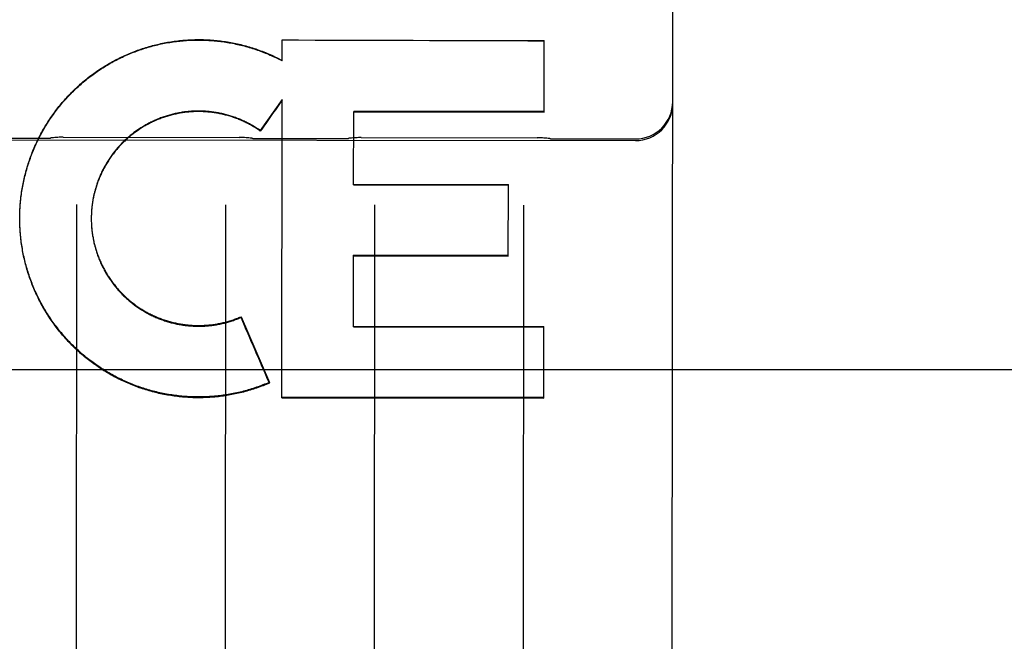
# Model space of a CAD drawing. Header units: inches. Extents: x 0 to 250, y 0 to 162.
# Tile 13 of 44: x 108.181 to 109.007, y 18.358 to 18.88. Entities that reach past the tile are written whole.
import ezdxf

# ---------------------------------------------------------------- set-up
doc = ezdxf.new("R2010")
doc.units = ezdxf.units.IN
doc.header["$LTSCALE"] = 13.75
doc.header["$MEASUREMENT"] = 0
doc.linetypes.add('HIDDEN', pattern=[0.2, 0.1, -0.1])
doc.layers.add('02___PRT_ALL_AXES', color=7, linetype='CONTINUOUS')
doc.layers.add('DEFAULT_2', color=8, linetype='HIDDEN')

msp = doc.modelspace()

# ---------------------------------------------------------------- linework, layer by layer
at = {"layer": '02___PRT_ALL_AXES', "color": 8, "linetype": 'HIDDEN'}
for p, q in [((107.8851755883, 18.7793657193), (108.6976750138, 18.7783994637)), ((108.128927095, 18.7804877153), (108.203927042, 18.7803985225)), ((108.2175649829, 18.7812028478), (108.3652909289, 18.7810271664)), ((108.3789269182, 18.7801904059), (108.4539268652, 18.780101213)), ((108.4675648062, 18.7809055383), (108.6152907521, 18.780729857)), ((108.6289267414, 18.7798930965), (108.6976766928, 18.7798113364))]:
    msp.add_line(p, q, dxfattribs=at)
at = {"layer": 'DEFAULT_2', "color": 8, "linetype": 'HIDDEN'}
for p, q in [((108.7279753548, 17.9798371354), (108.7302292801, 19.875104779)), ((108.4013691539, 18.8453350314), (108.4013896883, 18.8626318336)), ((108.4013896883, 18.8626318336), (108.401390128, 18.8630015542)), ((108.401390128, 18.8630015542), (108.6212292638, 18.8622817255)), ((108.6211579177, 18.802288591), (108.6212292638, 18.8622817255)), ((108.3964270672, 18.8478392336), (108.3964275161, 18.8482167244)), ((108.3964275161, 18.8482167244), (108.4013696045, 18.8457139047)), ((108.401330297, 18.8128458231), (108.382982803, 18.7867426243)), ((108.4010322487, 18.562459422), (108.401330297, 18.8128458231)), ((108.461245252, 18.7412820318), (108.4613185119, 18.8028843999)), ((108.4613180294, 18.8024786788), (108.6211579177, 18.802288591)), ((108.6211584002, 18.8026943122), (108.4613185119, 18.8028843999)), ((108.3829823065, 18.7863251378), (108.382982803, 18.7867426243)), ((108.461245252, 18.7412820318), (108.5910851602, 18.7411276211)), ((108.4612457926, 18.7417365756), (108.5910857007, 18.741582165)), ((108.5910142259, 18.6814808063), (108.5910857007, 18.741582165)), ((108.1812025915, 18.7173067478), (108.1812576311, 18.7193093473)), ((108.2288608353, 18.7247121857), (108.2282042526, 18.1726087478)), ((108.3538607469, 18.724563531), (108.3532041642, 18.1724600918)), ((108.4788606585, 18.7244148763), (108.4782040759, 18.1723114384)), ((108.6038605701, 18.7242662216), (108.6032039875, 18.1721627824)), ((108.1811324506, 18.7128914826), (108.1811333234, 18.7135438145)), ((108.1811324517, 18.7128914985), (108.1811436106, 18.7149855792)), ((108.181136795, 18.7115563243), (108.1811330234, 18.7133731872)), ((108.1811547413, 18.7101185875), (108.1811369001, 18.7121020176)), ((108.1811421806, 18.7144320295), (108.1811677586, 18.7164271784)), ((108.1811655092, 18.715869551), (108.1812057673, 18.7178684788)), ((108.2411368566, 18.713624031), (108.2411358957, 18.7133016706)), ((108.2411358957, 18.7133016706), (108.2411368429, 18.7121783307)), ((108.2411375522, 18.712638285), (108.2411480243, 18.7111957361)), ((108.2411490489, 18.7116526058), (108.2411699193, 18.7102132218)), ((108.1811864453, 18.7086810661), (108.1811543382, 18.7106603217)), ((108.1812319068, 18.7072438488), (108.1811856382, 18.70921886)), ((108.1812911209, 18.7058070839), (108.1812307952, 18.7077777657)), ((108.2411713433, 18.7106671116), (108.2412025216, 18.7092309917)), ((108.4611033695, 18.6219767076), (108.4611749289, 18.6821491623)), ((108.4611743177, 18.6816352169), (108.5910142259, 18.6814808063)), ((108.5910148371, 18.6819947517), (108.4611749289, 18.6821491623)), ((108.3667792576, 18.6299965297), (108.3667799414, 18.630571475)), ((108.3667799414, 18.630571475), (108.3905472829, 18.5754848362)), ((108.4611033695, 18.6219767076), (108.6209432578, 18.6217866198)), ((108.4611040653, 18.6225617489), (108.6209439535, 18.6223716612)), ((108.6208722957, 18.5621163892), (108.6209439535, 18.6223716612)), ((77.5868337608, 18.5864056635), (110.3368337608, 18.5864056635)), ((108.3905465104, 18.5748352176), (108.3905472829, 18.5754848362)), ((108.4010322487, 18.562459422), (108.6208722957, 18.5621163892)), ((108.6208730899, 18.5627842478), (108.4010330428, 18.5631271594))]:
    msp.add_line(p, q, dxfattribs=at)
for points in [[(108.1812534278, 18.7187435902), (108.1813233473, 18.7207496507), (108.1814029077, 18.7221892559), (108.181496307, 18.7236280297), (108.1816035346, 18.7250658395), (108.1817245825, 18.726502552), (108.1818594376, 18.7279380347), (108.1820080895, 18.7293721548), (108.1821705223, 18.7308047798), (108.182346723, 18.7322357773), (108.1825366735, 18.7336650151), (108.1827403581, 18.735092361), (108.182957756, 18.7365176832), (108.1831888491, 18.7379408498), (108.183433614, 18.7393617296), (108.1836920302, 18.7407801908), (108.1839640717, 18.7421961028), (108.1842497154, 18.7436093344), (108.184548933, 18.7450197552), (108.1848616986, 18.7464272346), (108.1851879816, 18.7478316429), (108.1855277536, 18.7492328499), (108.1858809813, 18.7506307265), (108.186247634, 18.752025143), (108.186627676, 18.7534159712), (108.1870210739, 18.7548030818), (108.1874277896, 18.7561863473), (108.1878477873, 18.7575656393), (108.1882810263, 18.7589408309), (108.1887274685, 18.7603117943), (108.1891870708, 18.7616784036), (108.1896597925, 18.7630405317), (108.190145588, 18.7643980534), (108.1906444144, 18.7657508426), (108.1911562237, 18.767098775), (108.1916809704, 18.7684417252), (108.1922186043, 18.76977957), (108.1927690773, 18.7711121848), (108.193332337, 18.7724394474), (108.1939083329, 18.7737612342), (108.19449701, 18.7750774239), (108.1950983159, 18.776387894), (108.195712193, 18.7776925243), (108.1963385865, 18.7789911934), (108.1969774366, 18.780283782), (108.1976286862, 18.7815701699), (108.1982922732, 18.782850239), (108.198968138, 18.7841238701), (108.1996562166, 18.7853909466), (108.2003564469, 18.7866513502), (108.2010687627, 18.7879049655), (108.2017930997, 18.7891516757), (108.2025293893, 18.7903913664), (108.2032775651, 18.7916239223), (108.2040375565, 18.7928492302), (108.2048092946, 18.7940671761), (108.2055927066, 18.7952776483), (108.2063877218, 18.7964805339), (108.207194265, 18.7976757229), (108.2080122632, 18.7988631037), (108.2088416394, 18.8000425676), (108.2096823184, 18.8012140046), (108.2105342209, 18.8023773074), (108.2113972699, 18.8035323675), (108.2122713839, 18.8046790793), (108.2131564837, 18.8058173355), (108.2140524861, 18.8069470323), (108.2149593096, 18.8080680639), (108.2158768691, 18.809180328), (108.2168050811, 18.8102837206), (108.2177438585, 18.811378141), (108.2186931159, 18.8124634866), (108.2196527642, 18.8135396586), (108.2206227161, 18.8146065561), (108.2216028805, 18.8156640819), (108.2225931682, 18.8167121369), (108.2235934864, 18.8177506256), (108.224603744, 18.8187794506), (108.2256238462, 18.8197985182), (108.2266537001, 18.8208077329), (108.2276932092, 18.8218070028), (108.2287422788, 18.8227962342), (108.2298008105, 18.823775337), (108.2308687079, 18.8247442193), (108.231945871, 18.8257027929), (108.2330322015, 18.826650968), (108.2341275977, 18.8275886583), (108.2352319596, 18.8285157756), (108.2363451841, 18.8294322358), (108.2374671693, 18.8303379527), (108.2385978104, 18.831232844), (108.239737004, 18.8321168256), (108.2408846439, 18.8329898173), (108.2420406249, 18.8338517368), (108.2432048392, 18.8347025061), (108.2443771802, 18.8355420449), (108.2455575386, 18.8363702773), (108.2467458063, 18.8371871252), (108.2479418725, 18.8379925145), (108.2491456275, 18.8387863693), (108.2503569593, 18.8395686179), (108.2515757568, 18.8403391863), (108.2528019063, 18.8410980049), (108.2540352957, 18.8418450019), (108.2552758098, 18.84258011), (108.256523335, 18.8433032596), (108.2577777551, 18.8440143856), (108.259038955, 18.8447134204), (108.2603068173, 18.8454003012), (108.2615812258, 18.8460749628), (108.2628620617, 18.8467373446), (108.2641492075, 18.8473873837), (108.2654425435, 18.8480250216), (108.2667419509, 18.8486501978), (108.2680473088, 18.8492628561), (108.2693584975, 18.8498629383), (108.2706753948, 18.8504503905), (108.27199788, 18.8510251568), (108.2733258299, 18.8515871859), (108.2746591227, 18.8521364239), (108.2759976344, 18.8526728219), (108.2773412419, 18.8531963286), (108.2786898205, 18.8537068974), (108.2800432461, 18.8542044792), (108.2814013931, 18.8546890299), (108.2827641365, 18.8551605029), (108.2841313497, 18.8556188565), (108.2855029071, 18.8560640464), (108.2868786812, 18.8564960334), (108.2882585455, 18.8569147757), (108.289642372, 18.8573202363), (108.2910300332, 18.8577123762), (108.2924214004, 18.8580911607), (108.2938163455, 18.8584565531), (108.2952147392, 18.8588085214), (108.2966164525, 18.8591470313), (108.2980213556, 18.8594720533), (108.299429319, 18.8597835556), (108.3008402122, 18.8600815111), (108.3022539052, 18.8603658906), (108.303670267, 18.8606366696), (108.305089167, 18.8608938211), (108.3065104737, 18.8611373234), (108.3079340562, 18.861367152), (108.3093597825, 18.8615832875), (108.3107875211, 18.8617857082), (108.3122171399, 18.8619743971), (108.313648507, 18.862149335), (108.3150814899, 18.8623105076), (108.3165159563, 18.8624578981), (108.3179517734, 18.8625914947), (108.3193888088, 18.8627112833), (108.3208269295, 18.8628172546), (108.3222660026, 18.8629093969), (108.3237058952, 18.8629877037), (108.3251464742, 18.8630521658), (108.3265876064, 18.8631027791), (108.3280291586, 18.8631395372), (108.3294709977, 18.8631624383), (108.3309129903, 18.8631714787), (108.3323550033, 18.8631666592), (108.3337969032, 18.8631479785), (108.3352385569, 18.8631154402), (108.3366798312, 18.8630690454), (108.3381205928, 18.8630088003), (108.3395607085, 18.8629347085), (108.3410000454, 18.8628467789), (108.3424384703, 18.8627450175), (108.3438758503, 18.8626294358), (108.3453120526, 18.8625000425), (108.3467469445, 18.8623568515), (108.3481803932, 18.8621998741), (108.3496122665, 18.8620291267), (108.3510424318, 18.8618446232), (108.3524707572, 18.8616463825), (108.3538971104, 18.8614344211), (108.3553213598, 18.8612087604), (108.3567433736, 18.8609694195), (108.3581630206, 18.8607164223), (108.3595801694, 18.8604497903), (108.3609946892, 18.8601695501), (108.362406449, 18.8598757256), (108.3638153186, 18.8595683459), (108.3652211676, 18.8592474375), (108.3666238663, 18.8589130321), (108.3680232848, 18.8585651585), (108.369419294, 18.8582038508), (108.3708117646, 18.8578291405), (108.3722005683, 18.8574410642), (108.3735855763, 18.8570396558), (108.3749666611, 18.8566249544), (108.3763436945, 18.8561969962), (108.3777165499, 18.8557558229), (108.3790850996, 18.8553014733), (108.380449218, 18.8548339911), (108.3818087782, 18.8543534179), (108.3831636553, 18.8538597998), (108.3845137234, 18.8533531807), (108.3858588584, 18.8528336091), (108.3871989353, 18.8523011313)], [(108.181318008, 18.7201798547), (108.1813963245, 18.721615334), (108.1814883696, 18.7230499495), (108.1815941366, 18.7244835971), (108.1817136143, 18.7259161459), (108.1818467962, 18.727347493), (108.1819936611, 18.728777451), (108.182154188, 18.7302058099), (108.1823283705, 18.7316325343), (108.1825162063, 18.7330575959), (108.1827176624, 18.7344807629), (108.1829327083, 18.7359018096), (108.1831613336, 18.7373206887), (108.183403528, 18.7387373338), (108.183659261, 18.7401515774), (108.18392851, 18.7415632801), (108.1842112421, 18.742972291), (108.1845074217, 18.7443784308), (108.1848170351, 18.7457816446), (108.1851400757, 18.7471818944), (108.1854764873, 18.7485789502), (108.1858262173, 18.7499725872), (108.1861892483, 18.7513627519), (108.1865655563, 18.7527493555), (108.1869551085, 18.7541322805), (108.1873578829, 18.7555114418), (108.1877738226, 18.7568866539), (108.1882028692, 18.7582577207), (108.1886450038, 18.7596245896), (108.1891002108, 18.7609872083), (108.1895684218, 18.7623453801), (108.1900495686, 18.7636989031), (108.1905436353, 18.7650477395), (108.1910506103, 18.7663918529), (108.1915704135, 18.7677310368), (108.1921029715, 18.7690650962), (108.1926482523, 18.7703939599), (108.1932062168, 18.7717175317), (108.1937768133, 18.7730356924), (108.1943600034, 18.7743483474), (108.1949557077, 18.7756553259), (108.1955638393, 18.7769564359), (108.1961843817, 18.7782516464), (108.1968173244, 18.7795409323), (108.1974625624, 18.7808240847), (108.1981199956, 18.7821009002), (108.1987895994, 18.7833713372), (108.1994713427, 18.7846353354), (108.2001651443, 18.7858927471), (108.2008709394, 18.7871434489), (108.2015886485, 18.7883873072), (108.2023181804, 18.7896241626), (108.2030595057, 18.7908539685), (108.2038126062, 18.7920766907), (108.2045773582, 18.7932921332), (108.2053536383, 18.7945000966), (108.2061414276, 18.7957005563), (108.2069407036, 18.796893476), (108.2077513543, 18.7980786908), (108.2085732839, 18.7992560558), (108.2094064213, 18.800425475), (108.2102506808, 18.8015868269), (108.2111060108, 18.8027400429), (108.2119723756, 18.8038850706), (108.2128496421, 18.8050217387), (108.2137376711, 18.8061498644), (108.2146364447, 18.8072694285), (108.215545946, 18.8083804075), (108.2164660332, 18.8094826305), (108.2173965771, 18.8105759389), (108.2183375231, 18.8116602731), (108.2192888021, 18.8127355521), (108.2202503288, 18.8138016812), (108.2212220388, 18.8148585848), (108.222203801, 18.8159061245), (108.2231954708, 18.8169441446), (108.2241970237, 18.8179726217), (108.225208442, 18.8189915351), (108.2262295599, 18.8200007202), (108.2272602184, 18.8210000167), (108.2283003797, 18.8219893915), (108.2293499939, 18.8229687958), (108.2304089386, 18.8239381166), (108.2314771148, 18.8248972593), (108.2325544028, 18.8258461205), (108.2336406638, 18.8267845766), (108.2347358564, 18.8277125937), (108.2358399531, 18.8286301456), (108.236952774, 18.8295370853), (108.2380741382, 18.8304332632), (108.2392040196, 18.8313186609), (108.2403423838, 18.8321932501), (108.2414890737, 18.8330569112), (108.2426439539, 18.8339095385), (108.2438069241, 18.8347510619), (108.2449778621, 18.8355813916), (108.2461566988, 18.8364004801), (108.2473433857, 18.8372082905), (108.2485377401, 18.8380047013), (108.2497395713, 18.8387895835), (108.2509488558, 18.839562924), (108.2521655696, 18.8403247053), (108.2533895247, 18.8410748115), (108.2546205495, 18.841813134), (108.2558585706, 18.8425396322), (108.2571034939, 18.8432542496), (108.2583552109, 18.8439569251), (108.2596136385, 18.8446476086), (108.2608786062, 18.8453262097), (108.2621499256, 18.8459926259), (108.2634275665, 18.8466468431), (108.2647115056, 18.8472888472), (108.2660015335, 18.8479185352), (108.2672974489, 18.8485358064), (108.2685992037, 18.8491406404), (108.2699067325, 18.8497330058), (108.2712198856, 18.8503128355), (108.2725385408, 18.8508800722), (108.2738625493, 18.8514346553), (108.2751917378, 18.851976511), (108.2765260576, 18.8525056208), (108.2778654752, 18.853021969), (108.2792097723, 18.8535254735), (108.2805587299, 18.8540160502), (108.281912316, 18.8544936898), (108.2832704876, 18.8549583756), (108.2846330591, 18.8554100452), (108.2859998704, 18.8558486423), (108.2873708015, 18.8562741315), (108.288745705, 18.8566864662), (108.2901245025, 18.857085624), (108.2915071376, 18.8574715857), (108.2928933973, 18.8578442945), (108.2942830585, 18.8582036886), (108.2956760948, 18.8585497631), (108.2970724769, 18.858882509), (108.2984719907, 18.8592018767), (108.2998744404, 18.8595078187), (108.3012797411, 18.8598003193), (108.3026877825, 18.8600793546), (108.3040984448, 18.8603449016), (108.3055116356, 18.8605969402), (108.3069271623, 18.8608354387), (108.3083448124, 18.86106036), (108.309764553, 18.8612717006), (108.3111863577, 18.8614694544), (108.3126099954, 18.8616535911), (108.3140352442, 18.8618240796), (108.31546205, 18.8619809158), (108.3168903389, 18.8621240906), (108.3183199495, 18.8622535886), (108.31975075, 18.8623693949), (108.3211825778, 18.8624714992), (108.322615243, 18.8625598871), (108.3240486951, 18.8626345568), (108.325482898, 18.862695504), (108.3269176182, 18.8627427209), (108.3283526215, 18.8627761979), (108.3297878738, 18.8627959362), (108.3312233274, 18.862801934), (108.3326587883, 18.8627941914), (108.3340940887, 18.8627727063), (108.3355291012, 18.8627374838), (108.3369636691, 18.8626885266), (108.3383977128, 18.8626258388), (108.3398311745, 18.8625494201), (108.3412638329, 18.8624592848), (108.3426954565, 18.862355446), (108.3441260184, 18.8622379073), (108.3455554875, 18.8621066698), (108.346983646, 18.8619617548), (108.3484102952, 18.8618031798), (108.3498353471, 18.8616309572), (108.3512586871, 18.8614451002), (108.3526801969, 18.8612456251), (108.3540997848, 18.8610325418), (108.3555172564, 18.8608058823), (108.3569323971, 18.8605656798), (108.3583451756, 18.8603119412), (108.3597555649, 18.8600446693), (108.3611633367, 18.8597639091), (108.362568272, 18.859469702), (108.3639703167, 18.8591620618), (108.3653693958, 18.8588410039), (108.3667653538, 18.858506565), (108.3681580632, 18.8581587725), (108.3695473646, 18.8577976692), (108.3709330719, 18.8574233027), (108.372315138, 18.857035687), (108.3736935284, 18.8566348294), (108.3750680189, 18.8562207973), (108.376438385, 18.8557936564), (108.3778045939, 18.8553534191), (108.3791665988, 18.8549000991), (108.3805242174, 18.8544337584), (108.3818772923, 18.8539544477), (108.3832257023, 18.8534622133), (108.3845692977, 18.8529571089), (108.3859080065, 18.8524391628), (108.3872417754, 18.8519083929)], [(108.3871989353, 18.8523011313), (108.3885338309, 18.8517557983), (108.3898634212, 18.8511976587), (108.391187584, 18.8506267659), (108.3925061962, 18.8500431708), (108.3938191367, 18.8494469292), (108.395126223, 18.8488381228), (108.3964275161, 18.8482167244)], [(108.3872417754, 18.8519083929), (108.3885703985, 18.8513648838), (108.3898936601, 18.8508087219), (108.3912115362, 18.8502399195), (108.3925239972, 18.8496584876), (108.3938308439, 18.8490645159), (108.3951318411, 18.8484581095), (108.3964270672, 18.8478392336)], [(108.382982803, 18.7867426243), (108.3821738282, 18.7873061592), (108.381358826, 18.7878607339), (108.380537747, 18.7884063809), (108.3797107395, 18.7889430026), (108.3788779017, 18.7894705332), (108.3780393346, 18.7899889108), (108.3771951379, 18.7904980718), (108.3763454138, 18.7909979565), (108.3754902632, 18.7914885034), (108.3746297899, 18.7919696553), (108.3737640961, 18.7924413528), (108.3728932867, 18.7929035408), (108.3720174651, 18.7933561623), (108.3711367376, 18.7937991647), (108.3702512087, 18.7942324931), (108.3693609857, 18.7946560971), (108.3684661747, 18.7950699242), (108.3675668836, 18.7954739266), (108.3666632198, 18.7958680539), (108.3657552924, 18.7962522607), (108.3648432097, 18.796626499), (108.3639270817, 18.7969907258), (108.3630070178, 18.7973448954), (108.3620831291, 18.7976889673), (108.3611555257, 18.7980228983), (108.3602243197, 18.7983466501), (108.359289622, 18.7986601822), (108.3583515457, 18.7989634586), (108.3574102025, 18.7992564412), (108.3564657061, 18.7995390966), (108.3555181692, 18.7998113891), (108.3545677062, 18.8000732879), (108.3536144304, 18.8003247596), (108.352658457, 18.8005657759), (108.3516999, 18.8007963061), (108.350738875, 18.8010163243), (108.3497754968, 18.8012258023), (108.3488098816, 18.8014247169), (108.3478421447, 18.8016130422), (108.3468724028, 18.8017907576), (108.3459007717, 18.8019578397), (108.3449273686, 18.8021142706), (108.3439523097, 18.8022600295), (108.3429757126, 18.8023951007), (108.3419976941, 18.8025194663), (108.3410183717, 18.8026331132), (108.3400378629, 18.8027360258), (108.3390562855, 18.8028281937), (108.338073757, 18.8029096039), (108.3370903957, 18.8029802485), (108.3361063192, 18.8030401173), (108.335121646, 18.8030892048), (108.334136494, 18.8031275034), (108.3331509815, 18.8031550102), (108.3321652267, 18.8031717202), (108.3311793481, 18.8031776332), (108.3301934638, 18.8031727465), (108.3292076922, 18.8031570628), (108.3282221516, 18.8031305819), (108.3272369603, 18.8030933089), (108.3262522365, 18.8030452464), (108.3252680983, 18.8029864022), (108.324284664, 18.8029167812), (108.3233020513, 18.8028363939), (108.3223203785, 18.8027452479), (108.3213397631, 18.8026433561), (108.3203603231, 18.8025307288), (108.3193821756, 18.8024073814), (108.3184054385, 18.8022733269), (108.3174302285, 18.8021285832), (108.3164566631, 18.8019731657), (108.3154848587, 18.8018070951), (108.3145149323, 18.8016303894), (108.313547, 18.8014430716), (108.3125811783, 18.8012451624), (108.3116175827, 18.8010366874), (108.3106563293, 18.8008176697), (108.3096975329, 18.8005881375), (108.3087413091, 18.8003481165), (108.3077877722, 18.8000976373), (108.3068370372, 18.7998367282), (108.3058892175, 18.7995654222), (108.3049444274, 18.7992837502), (108.3040027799, 18.7989917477), (108.3030643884, 18.798689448), (108.302129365, 18.7983768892), (108.3011978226, 18.7980541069), (108.3002698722, 18.7977211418), (108.2993456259, 18.7973780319), (108.298425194, 18.7970248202), (108.2975086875, 18.7966615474), (108.2965962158, 18.7962882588), (108.2956878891, 18.7959049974), (108.2947838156, 18.795511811), (108.2938841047, 18.795108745), (108.2929888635, 18.7946958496), (108.2920982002, 18.7942731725), (108.2912122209, 18.7938407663), (108.2903310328, 18.793398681), (108.2894547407, 18.7929469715), (108.2885834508, 18.7924856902), (108.2877172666, 18.7920148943), (108.2868562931, 18.7915346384), (108.2860006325, 18.791044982), (108.2851503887, 18.7905459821), (108.2843056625, 18.7900377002), (108.2834665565, 18.7895201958), (108.2826331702, 18.7889935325), (108.2818056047, 18.788457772), (108.2809839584, 18.7879129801), (108.2801683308, 18.7873592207), (108.2793588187, 18.7867965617), (108.2785555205, 18.7862250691), (108.2777585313, 18.7856448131), (108.276967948, 18.7850558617), (108.2761838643, 18.7844582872), (108.2754063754, 18.7838521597), (108.2746355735, 18.7832375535), (108.2738715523, 18.7826145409), (108.2731144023, 18.7819831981), (108.2723642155, 18.7813435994), (108.2716210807, 18.7806958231), (108.2708850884, 18.7800399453), (108.2701563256, 18.7793760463), (108.2694348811, 18.7787042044), (108.2687208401, 18.7780245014), (108.2680142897, 18.7773370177), (108.2673153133, 18.7766418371), (108.2666239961, 18.7759390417), (108.2659404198, 18.7752287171), (108.2652646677, 18.7745109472), (108.2645968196, 18.7737858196), (108.263936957, 18.77305342), (108.2632851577, 18.7723138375), (108.2626415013, 18.7715671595), (108.2620060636, 18.7708134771), (108.2613789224, 18.7700528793), (108.2607601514, 18.7692854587), (108.2601498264, 18.7685113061), (108.2595480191, 18.7677305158), (108.2589548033, 18.7669431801), (108.2583702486, 18.7661493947), (108.2577944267, 18.7653492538), (108.2572274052, 18.7645428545), (108.2566692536, 18.7637302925), (108.2561200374, 18.7629116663), (108.2555798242, 18.7620870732), (108.255048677, 18.7612566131), (108.2545266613, 18.7604203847), (108.254013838, 18.7595784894), (108.2535102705, 18.7587310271), (108.2530160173, 18.7578781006), (108.2525311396, 18.7570198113), (108.2520556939, 18.7561562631), (108.2515897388, 18.7552875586), (108.2511333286, 18.7544138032), (108.2506865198, 18.7535351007), (108.2502493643, 18.7526515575), (108.2498219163, 18.7517632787), (108.2494042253, 18.7508703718), (108.2489963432, 18.7499729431), (108.2485983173, 18.7490711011), (108.2482101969, 18.7481649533), (108.247832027, 18.7472546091), (108.2474638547, 18.7463401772), (108.2471057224, 18.7454217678), (108.2467576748, 18.7444994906), (108.246419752, 18.7435734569), (108.2460919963, 18.7426437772), (108.2457744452, 18.7417105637), (108.2454671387, 18.7407739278), (108.2451701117, 18.7398339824), (108.2448834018, 18.7388908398), (108.2446070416, 18.7379446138), (108.244341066, 18.7369954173), (108.2440855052, 18.7360433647), (108.2438403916, 18.7350885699), (108.2436057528, 18.7341311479), (108.2433816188, 18.7331712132), (108.2431680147, 18.7322088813), (108.242964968, 18.7312442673), (108.2427725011, 18.7302774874), (108.242590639, 18.7293086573), (108.2424194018, 18.7283378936), (108.2422588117, 18.7273653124), (108.2421088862, 18.7263910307), (108.2419696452, 18.7254151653), (108.2418411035, 18.7244378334), (108.2417232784, 18.7234591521), (108.2416161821, 18.7224792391), (108.2415198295, 18.7214982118), (108.2414342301, 18.7205161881), (108.2413593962, 18.7195332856), (108.2412953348, 18.7185496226), (108.2412420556, 18.7175653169), (108.2411995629, 18.7165804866), (108.2411678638, 18.7155952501), (108.2411469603, 18.7146097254), (108.2411353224, 18.7128200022)], [(108.3829823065, 18.7863251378), (108.3821776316, 18.7868861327), (108.3813669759, 18.7874382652), (108.380550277, 18.7879815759), (108.3797277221, 18.7885159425), (108.3788994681, 18.789041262), (108.3780655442, 18.7895575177), (108.3772259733, 18.7900646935), (108.3763809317, 18.7905626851), (108.3755305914, 18.7910513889), (108.3746749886, 18.7915307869), (108.3738141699, 18.7920008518), (108.3729482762, 18.7924615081), (108.372077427, 18.7929126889), (108.3712017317, 18.7933543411), (108.3703213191, 18.7937863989), (108.3694362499, 18.794208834), (108.3685465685, 18.7946216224), (108.3676524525, 18.7950246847), (108.3667540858, 18.7954179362), (108.3658514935, 18.7958013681), (108.3649447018, 18.7961749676), (108.3640338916, 18.7965386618), (108.3631192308, 18.7968923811), (108.3622007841, 18.7972361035), (108.3612786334, 18.7975697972), (108.3603528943, 18.7978934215), (108.3594236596, 18.7982069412), (108.3584910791, 18.7985103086), (108.3575553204, 18.7988034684), (108.3566164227, 18.7990864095), (108.3556744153, 18.7993591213), (108.3547294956, 18.7996215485), (108.3537818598, 18.7998736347), (108.3528315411, 18.8001153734), (108.3518785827, 18.8003467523), (108.3509231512, 18.8005677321), (108.3499653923, 18.8007782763), (108.3490054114, 18.8009783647), (108.3480433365, 18.8011679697), (108.3470792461, 18.8013470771), (108.3461132, 18.8015156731), (108.3451453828, 18.8016737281), (108.34417599, 18.8018212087), (108.3432050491, 18.8019581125), (108.3422325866, 18.8020844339), (108.3412588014, 18.8022001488), (108.3402838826, 18.8023052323), (108.3393078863, 18.802399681), (108.3383308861, 18.8024834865), (108.3373530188, 18.8025566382), (108.3363743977, 18.8026191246), (108.335395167, 18.8026709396), (108.3344154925, 18.8027120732), (108.3334354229, 18.8027425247), (108.3324549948, 18.8027622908), (108.3314744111, 18.8027713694), (108.330493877, 18.8027697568), (108.329513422, 18.8027574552), (108.3285330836, 18.8027344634), (108.3275530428, 18.8027007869), (108.3265734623, 18.8026564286), (108.3255944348, 18.8026013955), (108.3246160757, 18.802535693), (108.3236384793, 18.8024593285), (108.3226617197, 18.8023723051), (108.3216859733, 18.8022746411), (108.3207114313, 18.8021663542), (108.3197381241, 18.8020474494), (108.3187660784, 18.801917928), (108.317795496, 18.8017778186), (108.3168265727, 18.801627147), (108.3158593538, 18.8014659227), (108.3148939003, 18.8012941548), (108.3139303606, 18.8011118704), (108.3129688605, 18.8009190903), (108.3120095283, 18.8007158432), (108.3110525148, 18.80050216), (108.3100978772, 18.8002780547), (108.3091456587, 18.8000435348), (108.3081960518, 18.79979865), (108.3072492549, 18.7995434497), (108.3063052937, 18.7992779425), (108.3053641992, 18.7990021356), (108.3044261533, 18.7987160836), (108.3034913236, 18.7984198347), (108.3025597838, 18.7981134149), (108.3016316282, 18.7977968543), (108.3007069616, 18.7974701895), (108.2997858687, 18.7971334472), (108.2988685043, 18.7967866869), (108.2979550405, 18.7964299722), (108.2970455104, 18.7960633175), (108.296139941, 18.7956867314), (108.2952385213, 18.7953002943), (108.2943414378, 18.7949040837), (108.2934487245, 18.7944981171), (108.2925604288, 18.7940824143), (108.2916766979, 18.7936570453), (108.29079766, 18.7932220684), (108.2899234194, 18.7927775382), (108.2890541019, 18.7923235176), (108.2881897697, 18.79186004), (108.2873304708, 18.7913871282), (108.286476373, 18.7909048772), (108.2856276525, 18.7904133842), (108.2847843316, 18.7899126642), (108.2839464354, 18.7894027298), (108.2831141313, 18.7888836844), (108.2822875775, 18.7883556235), (108.2814668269, 18.7878185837), (108.2806519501, 18.7872726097), (108.2798430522, 18.7867177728), (108.2790402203, 18.7861541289), (108.2782435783, 18.7855817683), (108.2774532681, 18.7850007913), (108.2766693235, 18.7844112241), (108.2758917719, 18.7838130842), (108.2751207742, 18.7832064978), (108.2743564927, 18.7825915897), (108.2735989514, 18.7819683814), (108.272848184, 18.7813368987), (108.2721043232, 18.7806972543), (108.2713674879, 18.7800495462), (108.2706377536, 18.7793938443), (108.2699152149, 18.7787302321), (108.2691999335, 18.778058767), (108.2684919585, 18.7773794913), (108.2677914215, 18.7766925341), (108.2670984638, 18.7759980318), (108.2664131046, 18.7752960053), (108.2657353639, 18.7745864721), (108.2650653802, 18.7738695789), (108.2644032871, 18.7731454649), (108.2637491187, 18.7724141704), (108.2631029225, 18.7716757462), (108.2624647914, 18.7709302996), (108.2618348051, 18.7701779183), (108.2612130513, 18.7694187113), (108.2605996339, 18.7686528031), (108.2599945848, 18.7678802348), (108.25939793, 18.7671010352), (108.2588097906, 18.7663153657), (108.2582302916, 18.765523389), (108.2576594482, 18.7647251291), (108.2570972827, 18.7639206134), (108.2565439, 18.7631099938), (108.255999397, 18.7622934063), (108.2554638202, 18.7614709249), (108.2549372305, 18.7606426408), (108.2544196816, 18.7598086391), (108.2539112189, 18.7589689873), (108.2534119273, 18.7581238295), (108.2529219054, 18.7572733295), (108.2524411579, 18.756417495), (108.2519696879, 18.7555563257), (108.2515075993, 18.7546900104), (108.2510549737, 18.7538186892), (108.2506118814, 18.7529425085), (108.2501784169, 18.7520616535), (108.2497545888, 18.7511761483), (108.2493404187, 18.7502860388), (108.2489359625, 18.7493914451), (108.2485412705, 18.7484924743), (108.2481563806, 18.7475892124), (108.2477813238, 18.7466817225), (108.2474161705, 18.7457701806), (108.2470609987, 18.7448547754), (108.2467158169, 18.7439355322), (108.2463806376, 18.7430124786), (108.2460555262, 18.7420857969), (108.2457405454, 18.7411556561), (108.2454357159, 18.7402221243), (108.2451410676, 18.739285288), (108.2448566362, 18.7383452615), (108.2445824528, 18.7374021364), (108.2443185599, 18.7364560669), (108.2440650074, 18.735507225), (108.2438218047, 18.7345556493), (108.2435889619, 18.7336013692), (108.2433665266, 18.7326445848), (108.2431545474, 18.7316854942), (108.2429530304, 18.7307241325), (108.242761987, 18.7297605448), (108.2425814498, 18.7287948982), (108.2424114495, 18.7278273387), (108.2422520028, 18.7268579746), (108.2421031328, 18.725886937), (108.2419648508, 18.7249143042), (108.2418371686, 18.7239401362), (108.2417201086, 18.7229646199), (108.2416136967, 18.721987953), (108.2415179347, 18.7210101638), (108.2414328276, 18.7200312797), (108.2413583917, 18.7190515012), (108.2412946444, 18.7180710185), (108.2412415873, 18.7170898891), (108.2411992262, 18.7161081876), (108.2411675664, 18.7151260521), (108.2411466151, 18.7141435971)], [(108.2175659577, 18.7812028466), (108.2165121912, 18.7811976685), (108.2153631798, 18.7811774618), (108.2142071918, 18.7811419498), (108.2130449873, 18.781091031), (108.211877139, 18.781024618), (108.210704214, 18.7809426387), (108.2095267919, 18.7808450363), (108.2083454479, 18.7807317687), (108.207160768, 18.7806028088), (108.206893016, 18.7805715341)], [(108.3759613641, 18.7803704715), (108.3756928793, 18.7804024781), (108.3745086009, 18.7805342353), (108.3733276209, 18.7806502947), (108.3721505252, 18.780750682), (108.3709778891, 18.7808354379), (108.3698102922, 18.7809046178), (108.3686483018, 18.7809582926), (108.3674924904, 18.7809965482), (108.3663436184, 18.7810194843), (108.3652899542, 18.7810271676)], [(108.4675657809, 18.7809055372), (108.4665120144, 18.7809003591), (108.465363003, 18.7808801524), (108.464207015, 18.7808446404), (108.4630448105, 18.7807937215), (108.4618769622, 18.7807273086), (108.4607040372, 18.7806453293), (108.4595266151, 18.7805477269), (108.4583452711, 18.7804344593), (108.4571605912, 18.7803054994), (108.4568928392, 18.7802742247)], [(108.6259611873, 18.7800731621), (108.6256927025, 18.7801051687), (108.6245084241, 18.7802369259), (108.6233274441, 18.7803529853), (108.6221503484, 18.7804533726), (108.6209777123, 18.7805381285), (108.6198101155, 18.7806073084), (108.618648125, 18.7806609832), (108.6174923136, 18.7806992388), (108.6163434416, 18.7807221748), (108.6152897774, 18.7807298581)], [(108.181449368, 18.7034580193), (108.1813626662, 18.7048972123), (108.181289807, 18.7063371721)], [(108.1815512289, 18.7015009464), (108.1814507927, 18.7029354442), (108.1813640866, 18.7043708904), (108.1812911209, 18.7058070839)], [(108.3905472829, 18.5754848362), (108.3892204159, 18.5749200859), (108.3878883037, 18.5743681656), (108.3865508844, 18.5738290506), (108.3852083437, 18.5733028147), (108.383860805, 18.5727895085), (108.3825083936, 18.5722891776), (108.3811512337, 18.5718018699), (108.3797894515, 18.5713276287), (108.3784231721, 18.5708664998), (108.3770525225, 18.5704185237), (108.3756776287, 18.5699837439), (108.3742986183, 18.5695621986), (108.3729156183, 18.5691539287), (108.3715287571, 18.5687589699), (108.3701381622, 18.5683773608), (108.3687439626, 18.5680091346), (108.3673462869, 18.5676543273), (108.3659452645, 18.5673129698), (108.3645410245, 18.5669850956), (108.3631336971, 18.566670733), (108.3617234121, 18.566369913), (108.3603103, 18.5660826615), (108.3588944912, 18.5658090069), (108.3574761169, 18.5655489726), (108.3560553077, 18.5653025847), (108.3546321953, 18.5650698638), (108.353206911, 18.5648508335), (108.3517795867, 18.5646455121), (108.3503503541, 18.5644539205), (108.3489193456, 18.5642760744), (108.3474866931, 18.5641119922), (108.3460525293, 18.5639616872), (108.3446169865, 18.5638251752), (108.3431801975, 18.5637024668), (108.3417422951, 18.5635935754), (108.3403034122, 18.563498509), (108.3388636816, 18.5634172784), (108.3374232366, 18.5633498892), (108.3359822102, 18.5632963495), (108.3345407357, 18.5632566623), (108.3330989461, 18.5632308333), (108.3316569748, 18.5632188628), (108.3302149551, 18.563220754), (108.3287730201, 18.5632365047), (108.3273313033, 18.5632661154), (108.3258899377, 18.5633095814), (108.3244490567, 18.5633669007), (108.3230087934, 18.563438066), (108.3215692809, 18.5635230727), (108.3201306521, 18.5636219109), (108.3186930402, 18.5637345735), (108.3172565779, 18.5638610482), (108.3158213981, 18.5640013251), (108.3143876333, 18.5641553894), (108.3129554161, 18.5643232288), (108.3115248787, 18.5645048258), (108.3100961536, 18.5647001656), (108.3086693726, 18.5649092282), (108.3072446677, 18.5651319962), (108.3058221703, 18.5653684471), (108.3044020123, 18.565618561), (108.3029843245, 18.5658823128), (108.3015692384, 18.56615968), (108.3001568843, 18.5664506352), (108.2987473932, 18.5667551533), (108.2973408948, 18.5670732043), (108.2959375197, 18.5674047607), (108.2945373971, 18.5677497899), (108.2931406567, 18.568108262), (108.2917474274, 18.568480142), (108.2903578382, 18.5688653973), (108.2889720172, 18.5692639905), (108.2875900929, 18.5696758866), (108.2862121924, 18.5701010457), (108.2848384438, 18.5705394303), (108.2834689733, 18.5709909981), (108.2821039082, 18.5714557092), (108.280743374, 18.5719335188), (108.279387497, 18.5724243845), (108.2780364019, 18.5729282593), (108.2766902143, 18.5734450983), (108.2753490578, 18.5739748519), (108.2740130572, 18.5745174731), (108.2726823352, 18.5750729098), (108.2713570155, 18.5756411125), (108.2700372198, 18.5762220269), (108.2687230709, 18.5768156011), (108.2674146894, 18.5774217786), (108.2661121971, 18.5780405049), (108.2648157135, 18.5786717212), (108.2635253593, 18.5793153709), (108.2622412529, 18.5799713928), (108.2609635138, 18.580639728), (108.2596922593, 18.5813203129), (108.2584276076, 18.5820130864), (108.2571696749, 18.5827179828), (108.2559185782, 18.5834349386), (108.2546744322, 18.5841638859), (108.253437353, 18.5849047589), (108.2522074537, 18.5856574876), (108.2509848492, 18.586422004), (108.2497696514, 18.5871982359), (108.2485619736, 18.587986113), (108.2473619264, 18.5887855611), (108.2461696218, 18.5895965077), (108.2449851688, 18.5904188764), (108.243808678, 18.5912525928), (108.2426402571, 18.5920975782), (108.2414800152, 18.5929537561), (108.2403280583, 18.5938210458), (108.2391844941, 18.5946993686), (108.2380494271, 18.595588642), (108.2369229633, 18.5964887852), (108.2358052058, 18.5973997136), (108.2346962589, 18.5983213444), (108.233596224, 18.5992535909), (108.2325052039, 18.6001963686), (108.2314232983, 18.6011495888), (108.2303506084, 18.6021131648), (108.2292872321, 18.6030870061), (108.2282332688, 18.6040710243), (108.2271888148, 18.6050651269), (108.2261539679, 18.6060692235), (108.2251288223, 18.6070832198), (108.2241134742, 18.6081070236), (108.223108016, 18.6091405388), (108.2221125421, 18.6101836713), (108.2211271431, 18.6112363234), (108.2201519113, 18.612298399), (108.2191869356, 18.6133697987), (108.2182323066, 18.6144504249), (108.217288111, 18.6155401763), (108.2163544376, 18.6166389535), (108.2154313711, 18.6177466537), (108.2145189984, 18.6188631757), (108.2136174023, 18.6199884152), (108.2127266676, 18.6211222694), (108.2118468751, 18.6222646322), (108.2109781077, 18.6234153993), (108.2101204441, 18.6245744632), (108.2092739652, 18.6257417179), (108.2084387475, 18.6269170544), (108.2076148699, 18.6281003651), (108.2068024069, 18.6292915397), (108.2060014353, 18.6304904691), (108.2052120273, 18.6316970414), (108.2044342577, 18.6329111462), (108.2036681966, 18.6341326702), (108.2029139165, 18.6353615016), (108.2021714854, 18.6365975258), (108.2014409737, 18.6378406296), (108.2007224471, 18.639090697), (108.2000159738, 18.6403476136), (108.1993216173, 18.6416112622), (108.1986394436, 18.6428815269), (108.1979695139, 18.6441582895), (108.1973118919, 18.6454414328), (108.1966666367, 18.6467308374), (108.1960338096, 18.648026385), (108.1954134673, 18.649327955), (108.194805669, 18.6506354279), (108.194210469, 18.6519486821), (108.1936279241, 18.6532675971), (108.1930580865, 18.65459205), (108.1925010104, 18.6559219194), (108.1919567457, 18.6572570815), (108.1914253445, 18.6585974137), (108.1909068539, 18.6599427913), (108.1904013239, 18.6612930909), (108.1899087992, 18.6626481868), (108.1894293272, 18.6640079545), (108.1889629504, 18.6653722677), (108.1885097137, 18.666741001), (108.1880696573, 18.6681140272), (108.1876428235, 18.66949122), (108.18722925, 18.6708724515), (108.1868289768, 18.6722575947), (108.1864420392, 18.6736465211), (108.1860684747, 18.6750391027), (108.185708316, 18.6764352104), (108.1853615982, 18.6778347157), (108.1850283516, 18.6792374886), (108.1847086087, 18.6806434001), (108.1844023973, 18.6820523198), (108.1841097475, 18.6834641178), (108.1838306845, 18.6848786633), (108.183565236, 18.686295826), (108.1833134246, 18.6877154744), (108.1830752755, 18.6891374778), (108.1828508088, 18.6905617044), (108.1826400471, 18.6919880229), (108.1824430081, 18.6934163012), (108.1822597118, 18.6948464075), (108.1820901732, 18.6962782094), (108.18193441, 18.6977115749), (108.1817924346, 18.6991463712), (108.1816642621, 18.7005824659), (108.1815499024, 18.7020197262), (108.181449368, 18.7034580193)], [(108.2412044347, 18.7096819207), (108.2412458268, 18.7082492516), (108.2412998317, 18.707268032), (108.241364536, 18.7062873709), (108.2414399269, 18.7053074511), (108.2415259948, 18.7043284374), (108.2416227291, 18.7033504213), (108.2417301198, 18.7023735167), (108.2418481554, 18.7013978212), (108.2419768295, 18.7004234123), (108.2421161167, 18.6994504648), (108.2422659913, 18.6984791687), (108.242426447, 18.6975095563), (108.2425974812, 18.696541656), (108.2427790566, 18.69557567), (108.2429711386, 18.694611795), (108.2431737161, 18.6936500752), (108.2433867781, 18.6926905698), (108.2436102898, 18.6917334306), (108.2438442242, 18.6907787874), (108.2440885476, 18.6898267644), (108.2443432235, 18.6888775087), (108.2446082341, 18.6879310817), (108.2448835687, 18.6869875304), (108.2451691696, 18.6860470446), (108.2454649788, 18.6851098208), (108.2457709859, 18.6841758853), (108.2460871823, 18.6832452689), (108.2464135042, 18.682318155), (108.246749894, 18.6813947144), (108.2470963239, 18.6804750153), (108.2474527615, 18.6795591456), (108.2478191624, 18.6786472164), (108.2481954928, 18.6777393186), (108.248581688, 18.6768356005), (108.2489776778, 18.6759362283), (108.2493834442, 18.6750412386), (108.2497989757, 18.674150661), (108.2502241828, 18.6732646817), (108.2506589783, 18.6723834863), (108.2511033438, 18.6715071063), (108.2515572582, 18.6706355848), (108.2520206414, 18.6697690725), (108.252493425, 18.6689077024), (108.2529755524, 18.66805157), (108.2534669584, 18.6672007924), (108.2539676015, 18.6663554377), (108.2544774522, 18.6655155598), (108.2549964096, 18.6646813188), (108.2555243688, 18.663852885), (108.2560613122, 18.6630302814), (108.2566072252, 18.6622135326), (108.2571619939, 18.6614028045), (108.2577255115, 18.6605982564), (108.2582977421, 18.6597999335), (108.2588786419, 18.6590078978), (108.2594681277, 18.6582222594), (108.2600661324, 18.6574431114), (108.2606725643, 18.6566705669), (108.2612873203, 18.6559047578), (108.2619103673, 18.6551457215), (108.2625416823, 18.6543934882), (108.263181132, 18.653648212), (108.2638285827, 18.6529100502), (108.2644840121, 18.6521790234), (108.265147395, 18.6514551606), (108.2658186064, 18.6507385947), (108.2664975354, 18.6500294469), (108.267184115, 18.6493277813), (108.2678782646, 18.6486336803), (108.2685799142, 18.6479472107), (108.2692890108, 18.6472684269), (108.2700054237, 18.6465974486), (108.2707290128, 18.6459344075), (108.2714597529, 18.6452793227), (108.2721976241, 18.6446322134), (108.2729424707, 18.6439932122), (108.2736941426, 18.6433624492), (108.2744526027, 18.6427399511), (108.2752178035, 18.6421257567), (108.275989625, 18.6415199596), (108.2767679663, 18.6409226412), (108.2775527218, 18.6403338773), (108.2783437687, 18.6397537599), (108.2791410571, 18.6391823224), (108.2799445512, 18.638619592), (108.2807540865, 18.6380656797), (108.2815694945, 18.6375207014), (108.2823907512, 18.6369846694), (108.2832178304, 18.6364576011), (108.2840505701, 18.6359395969), (108.2848888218, 18.6354307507), (108.2857325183, 18.6349310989), (108.2865815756, 18.6344406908), (108.2874358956, 18.6339595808), (108.2882954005, 18.6334878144), (108.2891599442, 18.6330254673), (108.2900293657, 18.6325726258), (108.290903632, 18.6321293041), (108.2917827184, 18.6316955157), (108.2926664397, 18.6312713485), (108.2935546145, 18.6308568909), (108.2944472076, 18.6304521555), (108.2953441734, 18.6300571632), (108.2962453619, 18.6296719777), (108.2971506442, 18.6292966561), (108.2980599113, 18.6289312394), (108.2989730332, 18.6285757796), (108.2998899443, 18.6282303), (108.3008105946, 18.627894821), (108.301734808, 18.6275694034), (108.302662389, 18.6272541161), (108.3035933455, 18.6269489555), (108.3045276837, 18.6266539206), (108.3054652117, 18.6263690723), (108.3064057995, 18.6260944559), (108.3073492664, 18.625830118), (108.3082954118, 18.6255761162), (108.3092441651, 18.6253324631), (108.3101954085, 18.625099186), (108.3111490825, 18.6248762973), (108.3121051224, 18.6246638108), (108.3130634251, 18.6244617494), (108.3140239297, 18.6242701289), (108.314986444, 18.6240889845), (108.3159507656, 18.6239183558), (108.3169168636, 18.6237582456), (108.3178846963, 18.6236086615), (108.3188540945, 18.6234696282), (108.31982491, 18.6233411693), (108.3207970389, 18.6232232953), (108.3217703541, 18.623116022), (108.3227447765, 18.6230193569), (108.323720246, 18.6229333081), (108.3246965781, 18.6228578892), (108.3256735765, 18.6227931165), (108.3266512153, 18.6227389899), (108.3276294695, 18.6226955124), (108.3286081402, 18.622662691), (108.3295870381, 18.6226405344), (108.3305661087, 18.6226290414), (108.3315452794, 18.6226282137), (108.3325244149, 18.6226380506), (108.3335034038, 18.622658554), (108.3344821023, 18.6226897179), (108.335460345, 18.6227315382), (108.3364380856, 18.622784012), (108.3374152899, 18.6228471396), (108.3383917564, 18.6229209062), (108.3393672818, 18.6230052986), (108.340341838, 18.6231003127), (108.3413153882, 18.6232059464), (108.3422877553, 18.6233221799), (108.3432587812, 18.6234489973), (108.3442283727, 18.6235863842), (108.345196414, 18.6237343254), (108.3461628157, 18.6238928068), (108.3471275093, 18.6240618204), (108.3480903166, 18.6242413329), (108.3490510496, 18.6244313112), (108.3500096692, 18.6246317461), (108.3509661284, 18.6248426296), (108.3519202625, 18.6250639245), (108.352871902, 18.6252955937), (108.3538210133, 18.6255376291), (108.3547675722, 18.6257900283), (108.3557113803, 18.6260527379), (108.356652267, 18.6263257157), (108.357590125, 18.6266089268), (108.3585248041, 18.6269023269), (108.3594562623, 18.6272059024), (108.3603844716, 18.6275196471), (108.3613092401, 18.627843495), (108.3622303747, 18.6281773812), (108.3631478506, 18.6285212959), (108.3640616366, 18.6288752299), (108.3649715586, 18.6292391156), (108.3658774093, 18.6296128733), (108.3667792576, 18.6299965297)], [(108.2412483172, 18.7086971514), (108.2413029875, 18.7077129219), (108.241368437, 18.7067293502), (108.24144466, 18.7057465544), (108.2415316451, 18.7047646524), (108.2416293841, 18.7037837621), (108.2417378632, 18.7028040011), (108.2418570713, 18.7018254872), (108.2419869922, 18.7008483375), (108.2421276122, 18.6998726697), (108.2422789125, 18.6988986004), (108.2424408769, 18.6979262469), (108.242613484, 18.6969557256), (108.2427967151, 18.6959871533), (108.2429905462, 18.6950206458), (108.243194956, 18.6940563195), (108.243409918, 18.6930942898), (108.2436354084, 18.6921346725), (108.2438713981, 18.6911775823), (108.2441178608, 18.6902231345), (108.244374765, 18.6892714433), (108.2446420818, 18.6883226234), (108.2449197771, 18.6873767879), (108.2452078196, 18.6864340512), (108.2455061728, 18.6854945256), (108.2458148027, 18.6845583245), (108.2461336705, 18.6836255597), (108.2464627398, 18.6826963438), (108.2468019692, 18.6817707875), (108.2471513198, 18.6808490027), (108.2475107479, 18.6799310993), (108.2478802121, 18.6790171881), (108.2482596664, 18.6781073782), (108.248649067, 18.6772017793), (108.2490483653, 18.6763004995), (108.2494575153, 18.6754036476), (108.249876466, 18.6745113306), (108.250305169, 18.6736236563), (108.250743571, 18.6727407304), (108.2511916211, 18.6718626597), (108.251649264, 18.6709895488), (108.2521164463, 18.6701215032), (108.2525931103, 18.6692586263), (108.2530792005, 18.6684010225), (108.2535746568, 18.6675487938), (108.2540794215, 18.6667020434), (108.2545934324, 18.6658608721), (108.2551166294, 18.6650253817), (108.2556489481, 18.6641956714), (108.2561903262, 18.6633718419), (108.2567406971, 18.6625539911), (108.2572999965, 18.661742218), (108.2578681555, 18.6609366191), (108.2584451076, 18.6601372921), (108.259030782, 18.6593443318), (108.2596251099, 18.6585578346), (108.2602280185, 18.6577778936), (108.260839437, 18.6570046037), (108.2614592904, 18.6562380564), (108.2620875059, 18.6554783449), (108.2627240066, 18.6547255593), (108.2633687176, 18.653979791), (108.26402156, 18.6532411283), (108.264682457, 18.6525096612), (108.2653513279, 18.651785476), (108.2660280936, 18.6510686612), (108.2667126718, 18.6503593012), (108.2674049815, 18.6496574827), (108.2681049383, 18.6489632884), (108.2688124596, 18.6482768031), (108.2695274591, 18.6475981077), (108.2702498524, 18.6469272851), (108.2709795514, 18.6462644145), (108.2717164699, 18.6456095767), (108.2724605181, 18.6449628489), (108.2732116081, 18.6443243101), (108.2739696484, 18.6436940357), (108.2747345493, 18.6430721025), (108.2755062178, 18.6424585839), (108.2762845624, 18.6418535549), (108.2770694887, 18.6412570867), (108.2778609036, 18.6406692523), (108.2786587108, 18.6400901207), (108.279462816, 18.639519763), (108.2802731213, 18.6389582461), (108.2810895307, 18.6384056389), (108.2819119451, 18.6378620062), (108.2827402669, 18.6373274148), (108.2835743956, 18.6368019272), (108.2844142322, 18.6362856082), (108.2852596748, 18.6357785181), (108.286110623, 18.6352807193), (108.2869669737, 18.6347922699), (108.2878286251, 18.6343132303), (108.2886954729, 18.6338436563), (108.2895674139, 18.6333836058), (108.2904443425, 18.6329331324), (108.2913261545, 18.6324922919), (108.2922127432, 18.6320611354), (108.2931040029, 18.6316397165), (108.293999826, 18.6312280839), (108.2949001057, 18.6308262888), (108.2958047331, 18.6304343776), (108.2967136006, 18.6300523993), (108.2976265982, 18.6296803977), (108.2985436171, 18.6293184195), (108.2994645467, 18.6289665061), (108.3003892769, 18.6286247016), (108.3013176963, 18.6282930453), (108.302249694, 18.6279715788), (108.3031851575, 18.6276603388), (108.3041239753, 18.6273593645), (108.305066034, 18.6270686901), (108.3060112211, 18.6267883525), (108.3069594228, 18.6265183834), (108.3079105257, 18.626258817), (108.3088644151, 18.6260096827), (108.3098209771, 18.6257710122), (108.3107800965, 18.6255428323), (108.3117416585, 18.6253251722), (108.3127055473, 18.6251180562), (108.3136716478, 18.624921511), (108.3146398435, 18.6247355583), (108.3156100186, 18.6245602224), (108.3165820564, 18.6243955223), (108.3175558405, 18.6242414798), (108.3185312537, 18.6240981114), (108.3195081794, 18.6239654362), (108.3204864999, 18.6238434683), (108.3214660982, 18.6237322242), (108.3224468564, 18.6236317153), (108.3234286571, 18.6235419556), (108.3244113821, 18.6234629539), (108.3253949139, 18.6233947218), (108.3263791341, 18.6233372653), (108.3273639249, 18.6232905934), (108.3283491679, 18.6232547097), (108.3293347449, 18.6232296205), (108.3303205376, 18.6232153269), (108.3313064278, 18.6232118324), (108.3322922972, 18.6232191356), (108.3332780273, 18.6232372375), (108.3342635, 18.623266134), (108.3352485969, 18.6233058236), (108.3362331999, 18.6233562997), (108.3372171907, 18.6234175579), (108.3382004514, 18.6234895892), (108.3391828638, 18.6235723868), (108.3401643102, 18.6236659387), (108.3411446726, 18.6237702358), (108.3421238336, 18.6238852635), (108.3431016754, 18.62401101), (108.3440780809, 18.6241474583), (108.3450529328, 18.6242945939), (108.3460261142, 18.6244523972), (108.3469975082, 18.6246208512), (108.3479669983, 18.6247999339), (108.3489344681, 18.6249896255), (108.3498998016, 18.6251899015), (108.3508628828, 18.6254007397), (108.3518235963, 18.6256221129), (108.3527818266, 18.6258539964), (108.3537374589, 18.6260963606), (108.3546903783, 18.6263491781), (108.3556404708, 18.6266124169), (108.3565876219, 18.6268860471), (108.3575317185, 18.6271700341), (108.3584726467, 18.6274643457), (108.3594102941, 18.6277689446), (108.3603445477, 18.6280837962), (108.3612752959, 18.6284088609), (108.3622024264, 18.6287441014), (108.3631258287, 18.6290894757), (108.3640453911, 18.6294449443), (108.3649610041, 18.6298104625), (108.3658725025, 18.6301859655), (108.3667799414, 18.630571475)], [(108.3905465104, 18.5748352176), (108.389227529, 18.5742729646), (108.3879033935, 18.5737234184), (108.3865740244, 18.5731865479), (108.38523966, 18.5726624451), (108.3839005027, 18.5721511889), (108.382556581, 18.5716527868), (108.3812079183, 18.5711672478), (108.3798547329, 18.5706946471), (108.3784972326, 18.570235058), (108.3771354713, 18.5697884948), (108.375769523, 18.5693549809), (108.3743995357, 18.568934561), (108.3730256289, 18.5685272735), (108.371647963, 18.5681331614), (108.3702667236, 18.5677522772), (108.3688819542, 18.5673846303), (108.3674936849, 18.5670302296), (108.3661021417, 18.5666891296), (108.3647075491, 18.5663613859), (108.3633099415, 18.5660470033), (108.3619093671, 18.5657459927), (108.3605060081, 18.5654583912), (108.3591000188, 18.5651842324), (108.3576915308, 18.5649235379), (108.3562807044, 18.5646763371), (108.3548676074, 18.56444264), (108.3534522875, 18.5642224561), (108.3520349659, 18.5640158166), (108.3506158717, 18.5638227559), (108.3491950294, 18.5636432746), (108.3477724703, 18.5634773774), (108.3463484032, 18.563325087), (108.3449230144, 18.5631864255), (108.343496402, 18.563061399), (108.3420686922, 18.5629500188), (108.340639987, 18.5628522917), (108.3392103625, 18.5627682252), (108.3377800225, 18.5626978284), (108.3363491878, 18.5626411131), (108.3349178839, 18.5625980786), (108.3334861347, 18.562568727), (108.3320541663, 18.5625530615), (108.3306221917, 18.5625510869), (108.3291902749, 18.5625628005), (108.3277585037, 18.5625882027), (108.3263270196, 18.5626272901), (108.3248959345, 18.562680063), (108.3234654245, 18.562746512), (108.3220356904, 18.5628266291), (108.3206067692, 18.5629204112), (108.3191786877, 18.5630278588), (108.3177516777, 18.5631489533), (108.3163259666, 18.5632836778), (108.3149015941, 18.5634320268), (108.3134786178, 18.563593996), (108.3120572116, 18.5637695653), (108.3106375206, 18.5639587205), (108.3092196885, 18.5641614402), (108.3078038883, 18.5643777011), (108.3063901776, 18.5646074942), (108.3049785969, 18.5648508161), (108.3035693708, 18.5651076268), (108.3021627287, 18.5653778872), (108.3007586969, 18.5656615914), (108.2993573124, 18.5659587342), (108.2979587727, 18.5662692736), (108.296563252, 18.5665931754), (108.2951708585, 18.5669304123), (108.29378173, 18.5672809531), (108.2923959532, 18.5676447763), (108.2910135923, 18.5680218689), (108.2896348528, 18.5684121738), (108.2882599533, 18.5688156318), (108.2868889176, 18.5692322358), (108.2855217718, 18.5696619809), (108.2841587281, 18.5701048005), (108.2827999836, 18.5705606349), (108.2814456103, 18.5710294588), (108.2800957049, 18.5715112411), (108.2787503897, 18.572005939), (108.2774097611, 18.5725135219), (108.2760739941, 18.5730339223), (108.274743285, 18.5735670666), (108.2734176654, 18.5741129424), (108.2720971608, 18.5746715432), (108.2707819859, 18.5752427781), (108.2694723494, 18.5758265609), (108.2681682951, 18.5764228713), (108.266869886, 18.5770316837), (108.2655772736, 18.577652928), (108.2642905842, 18.578286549), (108.2630099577, 18.5789324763), (108.2617355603, 18.5795906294), (108.2604674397, 18.5802609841), (108.2592056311, 18.5809435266), (108.2579503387, 18.5816381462), (108.2567017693, 18.5823447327), (108.2554599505, 18.5830632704), (108.2542249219, 18.5837937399), (108.2529968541, 18.5845360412), (108.2517758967, 18.5852900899), (108.2505621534, 18.5860558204), (108.2493557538, 18.586833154), (108.248156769, 18.5876220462), (108.2469652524, 18.5884224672), (108.2457813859, 18.5892342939), (108.2446053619, 18.5900573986), (108.2434372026, 18.5908917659), (108.2422769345, 18.591737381), (108.2411247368, 18.5925941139), (108.2399807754, 18.5934618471), (108.2388451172, 18.5943405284), (108.2377178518, 18.5952300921), (108.2365990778, 18.5961304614), (108.2354888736, 18.5970415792), (108.2343873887, 18.5979633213), (108.2332947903, 18.598895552), (108.2322111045, 18.599838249), (108.2311363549, 18.6007913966), (108.2300707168, 18.6017548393), (108.2290143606, 18.6027284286), (108.227967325, 18.6037121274), (108.2269296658, 18.6047058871), (108.2259015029, 18.605709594), (108.2248829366, 18.6067231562), (108.2238740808, 18.6077464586), (108.2228750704, 18.6087793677), (108.2218859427, 18.6098218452), (108.2209067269, 18.6108738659), (108.2199375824, 18.6119352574), (108.2189786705, 18.613005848), (108.218030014, 18.6140856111), (108.2170916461, 18.6151745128), (108.2161636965, 18.6162724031), (108.2152462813, 18.6173791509), (108.214339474, 18.6184946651), (108.2134433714, 18.6196188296), (108.2125580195, 18.6207515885), (108.211683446, 18.6218929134), (108.2108198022, 18.6230426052), (108.2099672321, 18.6242004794), (108.209125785, 18.6253664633), (108.2082955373, 18.6265404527), (108.2074765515, 18.6277223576), (108.2066688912, 18.6289120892), (108.2058726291, 18.6301095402), (108.2050878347, 18.6313146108), (108.2043145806, 18.6325271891), (108.2035529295, 18.6337471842), (108.2028029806, 18.6349744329), (108.2020648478, 18.6362087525), (108.2013385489, 18.6374501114), (108.2006241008, 18.6386984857), (108.1999216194, 18.6399536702), (108.1992312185, 18.641215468), (108.1985529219, 18.6424838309), (108.1978867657, 18.643758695), (108.1972328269, 18.6450399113), (108.1965911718, 18.646327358), (108.1959618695, 18.64762089), (108.1953450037, 18.6489203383), (108.1947405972, 18.6502256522), (108.1941486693, 18.6515367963), (108.1935693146, 18.6528535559), (108.1930026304, 18.6541757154), (108.1924486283, 18.6555032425), (108.1919073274, 18.6568360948), (108.1913788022, 18.6581740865), (108.1908631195, 18.6595170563), (108.1903603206, 18.6608648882), (108.1898704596, 18.6622174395), (108.1893935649, 18.6635746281), (108.1889296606, 18.6649363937), (108.1884788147, 18.6663025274), (108.1880411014, 18.6676728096), (108.1876165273, 18.6690472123), (108.1872051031, 18.6704257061), (108.1868068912, 18.6718080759), (108.186421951, 18.6731941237), (108.1860503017, 18.6745837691), (108.1856919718, 18.6759769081), (108.1853469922, 18.6773734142), (108.1850153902, 18.6787731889), (108.1846972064, 18.6801760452), (108.1843924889, 18.6815817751), (108.1841012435, 18.6829903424), (108.1838234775, 18.6844017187), (108.1835592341, 18.6858156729), (108.183308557, 18.6872319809), (108.1830714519, 18.6886505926), (108.182847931, 18.6900714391), (108.1826380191, 18.6914943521), (108.1824417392, 18.6929191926), (108.1822591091, 18.6943458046), (108.1820901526, 18.6957740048), (108.1819348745, 18.6972037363), (108.1817932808, 18.6986349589), (108.1816653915, 18.7000674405), (108.1815512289, 18.7015009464)]]:
    msp.add_lwpolyline(points, dxfattribs=at)
for centre, radius, start, end in [((108.6977138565, 18.8110613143), 0.03125, 269.9318616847, 359.9318616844), ((108.6977121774, 18.8096494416), 0.03125, 269.9318616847, 359.9318616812), ((108.2039567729, 18.8053985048), 0.025, 269.9318616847, 276.7453060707), ((108.3789566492, 18.8051903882), 0.025, 263.1184172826, 269.9318616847), ((108.4539565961, 18.8051011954), 0.025, 269.9318616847, 276.7453060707), ((108.6289564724, 18.8048930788), 0.025, 263.1184172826, 269.9318616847)]:
    msp.add_arc(centre, radius, start, end, dxfattribs=at)
for centre, major_axis, ratio, start_param, end_param in [((35.0316769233, 19.0098512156), (2556.7986216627, -8.371835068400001), 3.63953e-05, 1.5420105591, 1.5420965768), ((108.0642487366, 18.9229980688), (10.5517270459, -5.3440366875), 0.0070229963, 1.542398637, 1.5428672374), ((108.5438829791, 18.9224276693), (3.743819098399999, 5.3274633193), 0.0082036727, -4.685978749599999, -4.6810743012), ((108.2002776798, 18.922836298), (-2.3010936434, 5.334720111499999), 0.006361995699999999, -1.6388198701, -1.6284611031)]:
    msp.add_ellipse(centre, major_axis=major_axis, ratio=ratio, start_param=start_param, end_param=end_param, dxfattribs=at)

doc.saveas('drawing.dxf')
